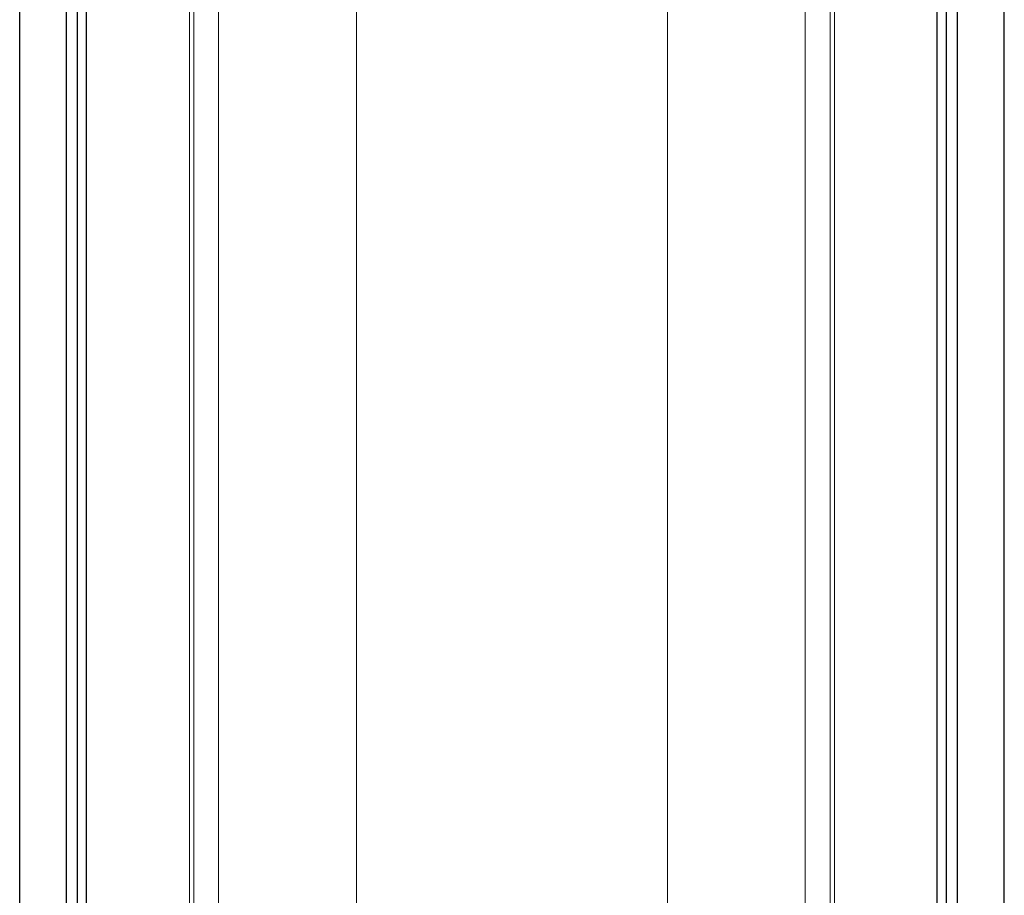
# Model space of a CAD drawing. Header units: millimetres. Extents: x 8 to 1339, y 12 to 1557.
# Tile 29 of 46: x 415 to 669, y 736 to 962. Entities that reach past the tile are written whole.
import ezdxf

# ---------------------------------------------------------------- set-up
doc = ezdxf.new("R2010")
doc.units = ezdxf.units.MM

msp = doc.modelspace()

# ---------------------------------------------------------------- linework, layer by layer
at = {"color": 7, "linetype": 'Continuous', "lineweight": 30}
for p, q in [((432.13, 354.72), (432.13, 1522.08)), ((652.09, 522.21), (652.09, 1522.19)), ((414.81, 448.17), (414.81, 1428.63)), ((669.43, 523.13), (669.43, 1429.71)), ((426.88, 461.69), (426.88, 1415.11)), ((657.35, 523.26), (657.35, 1415.32)), ((429.76, 463.98), (429.76, 1412.82)), ((654.47, 523.26), (654.47, 1412.97))]:
    msp.add_line(p, q, dxfattribs=at)
at = {"color": 252, "linetype": 'Continuous', "lineweight": 0}
for p, q in [((501.92, 367.6), (501.92, 1509.2)), ((582.3, 367.6), (582.3, 1509.2)), ((458.73, 370.03), (458.73, 1506.78)), ((459.84, 370.07), (459.84, 1506.73)), ((466.25, 369.74), (466.25, 1507.06)), ((617.97, 369.74), (617.97, 1507.06)), ((624.38, 370.07), (624.38, 1506.73)), ((625.49, 370.03), (625.49, 1506.78))]:
    msp.add_line(p, q, dxfattribs=at)

doc.saveas('drawing.dxf')
